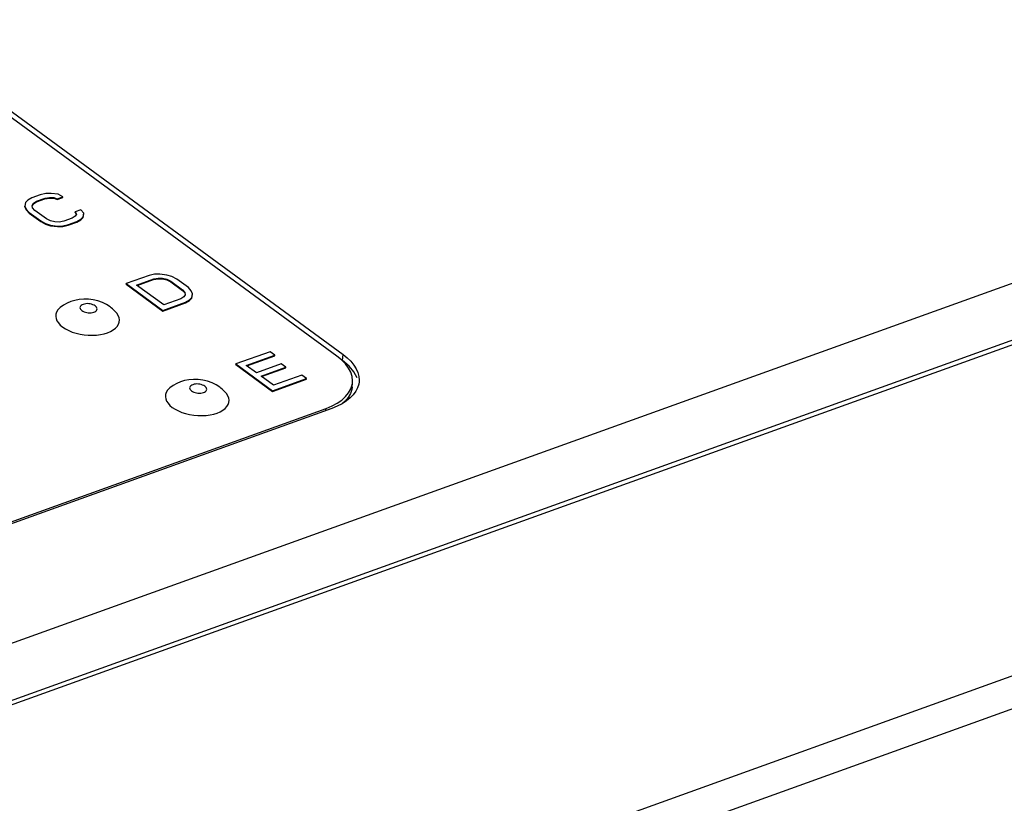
# Model space of a CAD drawing. Extents: x 0 to 420, y 0 to 297.
# Tile 31 of 48: x 348 to 368, y 145 to 161. Entities that reach past the tile are written whole.
import ezdxf

# ---------------------------------------------------------------- set-up
doc = ezdxf.new("R2010")
doc.units = 0
doc.header["$LTSCALE"] = 23.1
doc.layers.get('0').update_dxf_attribs({"linetype": 'CONTINUOUS'})

msp = doc.modelspace()

# ---------------------------------------------------------------- linework, layer by layer
at = {"color": 7, "linetype": 'CONTINUOUS'}
for p, q in [((344.889, 160.841), (354.248, 153.984)), ((354.122, 153.946), (344.837, 160.749)), ((376.226, 158.419), (323.355, 139.385)), ((323.843, 138.397), (376.112, 157.214)), ((347.789, 157.144), (347.743, 157.093)), ((347.87, 157.191), (347.789, 157.144)), ((348.045, 157.254), (347.87, 157.191)), ((347.965, 157.108), (348.14, 157.171)), ((347.966, 157.121), (348.141, 157.183)), ((348.158, 157.277), (348.045, 157.254)), ((348.14, 157.171), (348.233, 157.187)), ((348.14, 157.171), (348.141, 157.183)), ((348.141, 157.183), (348.235, 157.2)), ((348.268, 157.281), (348.158, 157.277)), ((348.233, 157.187), (348.235, 157.2)), ((348.233, 157.187), (348.324, 157.185)), ((348.235, 157.2), (348.325, 157.197)), ((348.409, 157.263), (348.268, 157.281)), ((348.324, 157.185), (348.325, 157.197)), ((348.324, 157.185), (348.391, 157.157)), ((348.325, 157.197), (348.392, 157.169)), ((348.391, 157.157), (348.507, 157.199)), ((348.391, 157.157), (348.392, 157.169)), ((348.392, 157.169), (348.509, 157.211)), ((348.509, 157.211), (348.409, 157.263)), ((348.507, 157.199), (348.509, 157.211)), ((323.888, 138.319), (376.102, 157.115)), ((347.728, 157.005), (347.729, 157.018)), ((347.728, 157.005), (347.753, 156.945)), ((347.743, 157.093), (347.729, 157.018)), ((347.729, 157.018), (347.754, 156.957)), ((347.753, 156.945), (347.754, 156.957)), ((347.753, 156.945), (347.813, 156.879)), ((347.754, 156.957), (347.814, 156.892)), ((347.878, 157.037), (347.904, 157.081)), ((347.887, 156.988), (347.878, 157.037)), ((347.882, 157.034), (347.903, 157.068)), ((347.931, 156.934), (347.887, 156.988)), ((347.903, 157.068), (347.965, 157.108)), ((347.903, 157.068), (347.904, 157.081)), ((347.904, 157.081), (347.966, 157.121)), ((348.17, 156.759), (347.931, 156.934)), ((347.965, 157.108), (347.966, 157.121)), ((348.875, 156.943), (348.758, 156.901)), ((348.935, 156.878), (348.875, 156.943)), ((347.813, 156.879), (347.814, 156.892)), ((347.813, 156.879), (348.052, 156.704)), ((347.814, 156.892), (348.053, 156.717)), ((348.253, 156.719), (348.17, 156.759)), ((348.698, 156.775), (348.524, 156.712)), ((348.76, 156.815), (348.698, 156.775)), ((348.757, 156.888), (348.758, 156.901)), ((348.757, 156.888), (348.78, 156.854)), ((348.758, 156.901), (348.787, 156.859)), ((348.787, 156.859), (348.76, 156.815)), ((348.793, 156.692), (348.874, 156.739)), ((348.794, 156.705), (348.875, 156.752)), ((348.874, 156.739), (348.92, 156.79)), ((348.874, 156.739), (348.875, 156.752)), ((348.875, 156.752), (348.921, 156.803)), ((348.92, 156.79), (348.934, 156.865)), ((348.92, 156.79), (348.921, 156.803)), ((348.921, 156.803), (348.935, 156.878)), ((348.052, 156.704), (348.053, 156.717)), ((348.052, 156.704), (348.151, 156.653)), ((348.053, 156.717), (348.152, 156.665)), ((348.151, 156.653), (348.152, 156.665)), ((348.151, 156.653), (348.254, 156.62)), ((348.152, 156.665), (348.255, 156.633)), ((348.34, 156.698), (348.253, 156.719)), ((348.254, 156.62), (348.255, 156.633)), ((348.254, 156.62), (348.395, 156.601)), ((348.255, 156.633), (348.396, 156.614)), ((348.43, 156.696), (348.34, 156.698)), ((348.395, 156.601), (348.396, 156.614)), ((348.395, 156.601), (348.505, 156.606)), ((348.396, 156.614), (348.506, 156.619)), ((348.524, 156.712), (348.43, 156.696)), ((348.505, 156.606), (348.618, 156.629)), ((348.505, 156.606), (348.506, 156.619)), ((348.506, 156.619), (348.619, 156.642)), ((348.618, 156.629), (348.793, 156.692)), ((348.618, 156.629), (348.619, 156.642)), ((348.619, 156.642), (348.794, 156.705)), ((348.793, 156.692), (348.794, 156.705)), ((318.238, 129.5), (390.531, 155.525)), ((350.272, 155.601), (349.806, 155.433)), ((350.018, 155.405), (350.368, 155.531)), ((350.029, 155.397), (350.366, 155.518)), ((350.385, 155.624), (350.272, 155.601)), ((350.366, 155.518), (350.46, 155.534)), ((350.366, 155.518), (350.368, 155.531)), ((350.368, 155.531), (350.461, 155.547)), ((350.495, 155.629), (350.385, 155.624)), ((350.46, 155.534), (350.461, 155.547)), ((350.46, 155.534), (350.55, 155.532)), ((350.461, 155.547), (350.551, 155.545)), ((350.636, 155.61), (350.495, 155.629)), ((350.55, 155.532), (350.551, 155.545)), ((350.55, 155.532), (350.637, 155.511)), ((350.551, 155.545), (350.638, 155.524)), ((350.739, 155.577), (350.636, 155.61)), ((350.637, 155.511), (350.638, 155.524)), ((350.638, 155.524), (350.721, 155.484)), ((350.838, 155.526), (350.739, 155.577)), ((351.077, 155.351), (350.838, 155.526)), ((349.804, 155.42), (349.806, 155.433)), ((349.804, 155.42), (350.553, 154.872)), ((349.806, 155.433), (350.554, 154.884)), ((350.575, 154.996), (350.018, 155.405)), ((350.637, 155.511), (350.72, 155.471)), ((350.72, 155.471), (350.721, 155.484)), ((350.72, 155.471), (350.959, 155.296)), ((350.721, 155.484), (350.96, 155.309)), ((351.137, 155.286), (351.077, 155.351)), ((350.925, 155.122), (350.575, 154.996)), ((350.987, 155.162), (350.925, 155.122)), ((350.959, 155.296), (350.96, 155.309)), ((350.959, 155.296), (351.003, 155.243)), ((350.96, 155.309), (351.005, 155.255)), ((351.013, 155.206), (350.987, 155.162)), ((351.003, 155.243), (351.005, 155.255)), ((351.003, 155.243), (351.01, 155.206)), ((351.005, 155.255), (351.013, 155.206)), ((351.101, 155.086), (351.147, 155.138)), ((351.102, 155.099), (351.148, 155.15)), ((351.162, 155.225), (351.137, 155.286)), ((351.147, 155.138), (351.161, 155.212)), ((351.147, 155.138), (351.148, 155.15)), ((351.148, 155.15), (351.162, 155.225)), ((318.483, 128.915), (390.776, 154.94)), ((350.553, 154.872), (351.02, 155.04)), ((350.554, 154.884), (351.021, 155.052)), ((351.02, 155.04), (351.101, 155.086)), ((351.02, 155.04), (351.021, 155.052)), ((351.021, 155.052), (351.102, 155.099)), ((351.101, 155.086), (351.102, 155.099)), ((350.553, 154.872), (350.554, 154.884)), ((348.454, 154.584), (348.503, 154.543)), ((348.503, 154.543), (348.562, 154.505)), ((349.586, 154.52), (349.622, 154.558)), ((352.751, 154.039), (352.052, 153.787)), ((352.264, 153.759), (352.847, 153.969)), ((352.275, 153.751), (352.846, 153.956)), ((352.847, 153.969), (352.751, 154.039)), ((352.846, 153.956), (352.847, 153.969)), ((354.236, 153.857), (354.248, 153.984)), ((352.051, 153.774), (352.052, 153.787)), ((352.051, 153.774), (352.799, 153.226)), ((352.052, 153.787), (352.801, 153.239)), ((352.471, 153.607), (352.264, 153.759)), ((352.976, 153.789), (352.471, 153.607)), ((352.567, 153.537), (353.072, 153.719)), ((352.578, 153.529), (353.071, 153.707)), ((353.072, 153.719), (352.976, 153.789)), ((353.071, 153.707), (353.072, 153.719)), ((352.822, 153.351), (352.567, 153.537)), ((353.405, 153.56), (352.822, 153.351)), ((353.5, 153.49), (353.405, 153.56)), ((352.799, 153.226), (353.499, 153.478)), ((352.801, 153.239), (353.5, 153.49)), ((353.499, 153.478), (353.5, 153.49)), ((354.43, 153.31), (354.439, 153.403)), ((352.799, 153.226), (352.801, 153.239)), ((350.7, 152.938), (350.749, 152.897)), ((350.749, 152.897), (350.808, 152.859)), ((351.832, 152.874), (351.868, 152.913)), ((336.268, 146.53), (353.9, 152.878)), ((354.018, 152.878), (336.294, 146.498)), ((353.896, 152.834), (353.9, 152.878))]:
    msp.add_line(p, q, dxfattribs=at)
for points in [[(349.475, 154.955), (349.4, 155.004), (349.317, 155.045), (349.225, 155.078), (349.129, 155.101), (349.033, 155.114), (348.937, 155.116), (348.843, 155.108), (348.752, 155.091), (348.67, 155.066), (348.592, 155.033), (348.519, 154.992), (348.452, 154.943)], [(348.452, 154.943), (348.44, 154.933), (348.404, 154.894), (348.378, 154.852), (348.363, 154.808), (348.36, 154.763), (348.367, 154.717)], [(349.168, 154.978), (349.147, 154.991), (349.123, 155.002), (349.096, 155.011), (349.066, 155.018), (349.036, 155.022), (349.006, 155.023), (348.976, 155.021), (348.948, 155.016), (348.923, 155.009), (348.9, 154.999), (348.882, 154.987), (348.869, 154.974), (348.86, 154.959), (348.857, 154.943), (348.859, 154.926), (348.867, 154.91), (348.879, 154.894), (348.896, 154.88)], [(348.896, 154.88), (348.917, 154.866), (348.941, 154.855), (348.968, 154.846), (348.998, 154.84), (349.028, 154.836), (349.058, 154.835), (349.088, 154.837), (349.116, 154.841), (349.142, 154.849), (349.164, 154.858), (349.182, 154.87), (349.195, 154.884), (349.204, 154.899), (349.207, 154.915), (349.205, 154.931), (349.198, 154.948), (349.185, 154.963), (349.168, 154.978)], [(349.605, 154.834), (349.586, 154.855), (349.566, 154.877), (349.545, 154.897), (349.522, 154.918), (349.499, 154.937), (349.475, 154.955)], [(348.367, 154.717), (348.386, 154.671), (348.415, 154.627), (348.454, 154.584)], [(349.622, 154.558), (349.647, 154.6), (349.662, 154.644), (349.666, 154.689), (349.659, 154.735), (349.64, 154.781), (349.611, 154.826), (349.605, 154.834)], [(349.422, 154.426), (349.485, 154.453), (349.54, 154.484), (349.586, 154.52)], [(348.562, 154.505), (348.626, 154.471), (348.699, 154.442), (348.776, 154.417), (348.858, 154.398), (348.942, 154.385), (349.027, 154.377), (349.112, 154.375), (349.196, 154.379), (349.276, 154.389)], [(349.276, 154.389), (349.352, 154.405), (349.422, 154.426)], [(354.438, 153.403), (354.44, 153.444), (354.431, 153.531), (354.403, 153.618), (354.358, 153.704), (354.295, 153.788), (354.217, 153.869), (354.122, 153.946)], [(354.248, 153.984), (354.334, 153.914), (354.408, 153.842), (354.469, 153.766), (354.517, 153.689), (354.551, 153.611), (354.571, 153.532), (354.577, 153.453), (354.575, 153.422)], [(354.533, 153.5), (354.468, 153.625), (354.369, 153.743), (354.236, 153.857)], [(350.698, 153.297), (350.686, 153.287), (350.65, 153.248), (350.624, 153.206), (350.609, 153.163), (350.606, 153.117), (350.613, 153.071)], [(351.721, 153.31), (351.646, 153.358), (351.564, 153.399), (351.471, 153.432), (351.375, 153.455), (351.279, 153.468), (351.183, 153.47), (351.089, 153.463), (350.999, 153.446), (350.916, 153.421), (350.838, 153.388), (350.765, 153.346), (350.698, 153.297)], [(351.415, 153.332), (351.393, 153.345), (351.369, 153.356), (351.342, 153.366), (351.313, 153.372), (351.282, 153.376), (351.252, 153.377), (351.222, 153.375), (351.194, 153.371), (351.169, 153.363), (351.147, 153.353), (351.129, 153.342), (351.115, 153.328), (351.107, 153.313), (351.103, 153.297), (351.105, 153.28), (351.113, 153.264), (351.125, 153.249), (351.142, 153.234)], [(351.142, 153.234), (351.163, 153.221), (351.187, 153.21), (351.214, 153.201), (351.244, 153.194), (351.274, 153.19), (351.305, 153.189), (351.334, 153.191), (351.362, 153.195), (351.388, 153.203), (351.41, 153.213), (351.428, 153.225), (351.441, 153.238), (351.45, 153.253), (351.453, 153.269), (351.451, 153.286), (351.444, 153.302), (351.432, 153.317), (351.415, 153.332)], [(351.851, 153.188), (351.832, 153.21), (351.812, 153.231), (351.791, 153.252), (351.769, 153.272), (351.745, 153.291), (351.721, 153.31)], [(354.43, 153.31), (354.423, 153.265), (354.396, 153.182), (354.352, 153.102), (354.29, 153.026), (354.244, 152.984)], [(354.405, 153.275), (354.432, 153.359), (354.438, 153.403)], [(354.575, 153.422), (354.568, 153.376), (354.545, 153.3), (354.508, 153.227), (354.457, 153.157)], [(351.868, 152.913), (351.894, 152.954), (351.908, 152.998), (351.912, 153.044), (351.905, 153.089), (351.886, 153.135), (351.857, 153.18), (351.851, 153.188)], [(354.128, 152.985), (354.221, 153.049), (354.299, 153.12), (354.361, 153.195), (354.405, 153.275)], [(354.457, 153.157), (354.393, 153.091), (354.316, 153.03)], [(350.613, 153.071), (350.632, 153.026), (350.661, 152.981), (350.7, 152.938)], [(353.9, 152.878), (354.021, 152.928), (354.128, 152.985)], [(354.316, 153.03), (354.227, 152.973), (354.128, 152.923), (354.018, 152.878)], [(350.808, 152.859), (350.873, 152.826), (350.945, 152.796), (351.022, 152.772), (351.104, 152.752), (351.188, 152.739), (351.273, 152.731), (351.358, 152.729), (351.442, 152.733), (351.522, 152.743)], [(351.522, 152.743), (351.598, 152.759), (351.668, 152.781)], [(351.668, 152.781), (351.731, 152.807), (351.786, 152.838), (351.832, 152.874)]]:
    msp.add_lwpolyline(points, dxfattribs=at)

doc.saveas('drawing.dxf')
